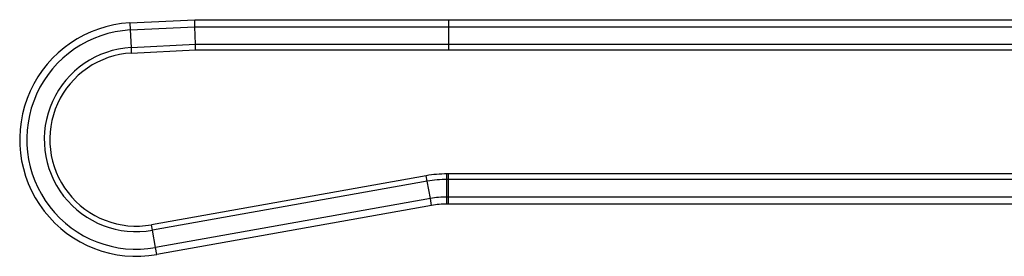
# Model space of a CAD drawing. Header units: millimetres. Extents: x 0 to 420, y 0 to 297.
# Tile 7 of 49: x 56 to 90, y 233 to 241. Entities that reach past the tile are written whole.
import ezdxf

# ---------------------------------------------------------------- set-up
doc = ezdxf.new("R2010")
doc.units = ezdxf.units.MM

msp = doc.modelspace()

# ---------------------------------------------------------------- linework, layer by layer
at = {"color": 7, "linetype": 'Continuous', "lineweight": 25}
for p, q in [((60.08989, 241.17595), (62.30851, 241.28479)), ((62.31443, 241.04329), (62.30851, 241.28479)), ((62.30851, 241.28479), (70.96443, 241.28479)), ((70.96443, 241.28479), (70.96443, 241.04329)), ((70.96443, 241.28479), (93.94761, 241.28479)), ((60.08896, 241.1759), (60.08989, 241.17595)), ((60.08989, 241.17595), (60.10265, 240.93479)), ((60.10265, 240.93479), (62.31443, 241.04329)), ((60.10265, 240.93479), (60.13428, 240.33872)), ((62.31443, 241.04329), (70.96443, 241.04329)), ((62.32906, 240.44639), (62.31443, 241.04329)), ((70.96443, 241.04329), (94.01033, 241.04329)), ((70.96443, 241.04329), (70.96443, 240.44639)), ((60.13428, 240.33872), (62.32906, 240.44639)), ((60.13428, 240.33872), (60.14443, 240.14849)), ((60.14443, 240.14849), (62.33373, 240.25589)), ((62.33373, 240.25589), (62.32906, 240.44639)), ((62.32906, 240.44639), (70.96443, 240.44639)), ((62.33373, 240.25589), (70.96443, 240.25589)), ((70.96443, 240.44639), (70.96443, 240.25589)), ((70.96443, 240.44639), (94.24996, 240.44639)), ((70.96443, 240.25589), (94.35525, 240.25589)), ((70.20995, 235.96847), (60.8315, 234.29886)), ((70.24334, 235.78092), (70.20995, 235.96847)), ((70.91443, 235.84019), (70.91443, 236.03069)), ((70.96443, 236.03069), (70.91443, 236.03069)), ((70.96443, 235.84019), (70.96443, 236.03069)), ((97.81443, 236.03069), (70.96443, 236.03069)), ((70.24334, 235.78092), (60.86489, 234.11131)), ((70.34796, 235.19326), (70.24334, 235.78092)), ((70.96443, 235.84019), (70.91443, 235.84019)), ((70.91443, 235.24329), (70.91443, 235.84019)), ((97.81443, 235.84019), (70.96443, 235.84019)), ((70.96443, 235.24329), (70.96443, 235.84019)), ((70.34796, 235.19326), (60.96951, 233.52365)), ((70.39029, 234.9555), (70.34796, 235.19326)), ((70.91443, 235.00179), (70.91443, 235.24329)), ((70.96443, 235.24329), (70.91443, 235.24329)), ((70.96443, 235.00179), (70.96443, 235.24329)), ((97.81443, 235.24329), (70.96443, 235.24329)), ((70.39029, 234.9555), (61.01183, 233.28589)), ((70.96443, 235.00179), (70.91443, 235.00179)), ((97.81443, 235.00179), (70.96443, 235.00179)), ((60.86489, 234.11131), (60.8315, 234.29886)), ((60.96951, 233.52365), (60.86489, 234.11131)), ((61.01183, 233.28589), (60.96951, 233.52365))]:
    msp.add_line(p, q, dxfattribs=at)
for centre, radius, start, end in [((60.31443, 237.20329), 3.979, 93.248393, 280.094417), ((60.31443, 237.20329), 3.7375, 93.248393, 280.094417), ((60.31443, 237.20329), 3.1406, 93.288374, 280.094417), ((60.31443, 237.20329), 2.9501, 93.303623, 280.094417), ((70.91443, 232.01132), 4.01938, 90, 100.094417), ((70.91443, 232.01132), 3.82888, 90, 100.094417), ((70.91443, 232.01132), 3.23198, 90, 100.094417), ((70.91443, 232.01132), 2.99048, 90, 100.094417)]:
    msp.add_arc(centre, radius, start, end, dxfattribs=at)

doc.saveas('drawing.dxf')
